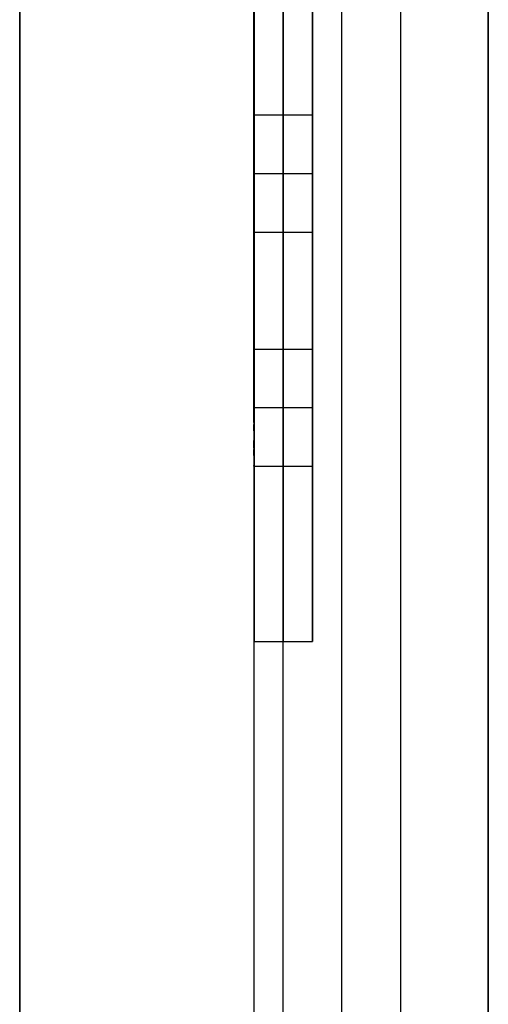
# Model space of a CAD drawing. Header units: millimetres. Extents: x -417 to 417, y -149 to 149.
# Tile 10 of 34: x -400 to -384, y 74 to 108. Entities that reach past the tile are written whole.
import ezdxf

# ---------------------------------------------------------------- set-up
doc = ezdxf.new("R2010")
doc.units = ezdxf.units.MM
doc.layers.add('Default', color=7, linetype='Continuous', true_color=0x000000)
doc.layers.add('Défaut', color=7, linetype='Continuous', true_color=0x000000)

msp = doc.modelspace()

# ---------------------------------------------------------------- linework, layer by layer
at = {"layer": 'Default'}
for p, q in [((-391, 146.568, 134.484), (-391, 86.568, 134.484)), ((-391, 146.568, 588.516), (-391, 86.568, 588.516)), ((-392, 133.758, 121.996), (-392, 86.568, 121.996)), ((-392, 133.758, 576.029), (-392, 86.568, 576.029)), ((-391, 86.568, 109.509), (-391, 133.758, 109.509)), ((-391, 86.568, 563.542), (-391, 133.758, 563.542)), ((-390, 86.568, 121.996), (-390, 133.758, 121.996)), ((-390, 86.568, 576.029), (-390, 133.758, 576.029)), ((-400, 127.568, 17.992), (-400, -142.432, 17.992)), ((-400, 127.568, 682.008), (-400, -142.432, 682.008)), ((-384, 117.569, 461.009), (-384, -112.431, 461.009)), ((-392, 86.568, 121.996), (-390, 86.568, 121.996)), ((-392, 86.568, 576.029), (-390, 86.568, 576.029)), ((-391, 86.568, 134.484), (-391, 86.568, 109.509)), ((-391, 86.568, 588.516), (-391, 86.568, 563.542))]:
    msp.add_line(p, q, dxfattribs=at)
for points in [[(-392, 146.568, 134.484), (-392, 116.568, 134.484), (-392, 86.568, 134.484)], [(-392, 146.568, 588.516), (-392, 116.568, 588.516), (-392, 86.568, 588.516)], [(-390, 86.568, 134.484), (-390, 116.568, 134.484), (-390, 146.568, 134.484)], [(-390, 86.568, 588.516), (-390, 116.568, 588.516), (-390, 146.568, 588.516)], [(-392, 86.568, 109.509), (-392, 110.163, 109.509), (-392, 133.758, 109.509)], [(-392, 86.568, 563.542), (-392, 110.163, 563.542), (-392, 133.758, 563.542)], [(-390, 133.758, 109.509), (-390, 110.163, 109.509), (-390, 86.568, 109.509)], [(-390, 133.758, 563.542), (-390, 110.163, 563.542), (-390, 86.568, 563.542)], [(-400, -142.432, 25.984), (-400, -7.432, 25.984), (-400, 127.568, 25.984)], [(-400, 127.568, 10), (-400, -7.432, 10), (-400, -142.432, 10)], [(-400, -142.432, 690), (-400, -7.432, 690), (-400, 127.568, 690)], [(-400, 127.568, 674.016), (-400, -7.432, 674.016), (-400, -142.432, 674.016)], [(-384, -112.431, 469.001), (-384, 2.569, 469.001), (-384, 117.569, 469.001)], [(-384, 117.569, 453.017), (-384, 92.568, 453.017), (-384, 67.568, 453.017)], [(-392, 104.568, 126.492), (-391, 104.568, 126.492), (-390, 104.568, 126.492)], [(-392, 104.568, 580.525), (-391, 104.568, 580.525), (-390, 104.568, 580.525)], [(-392, 102.568, 124.494), (-391, 102.568, 124.494), (-390, 102.568, 124.494)], [(-392, 102.568, 128.49), (-391, 102.568, 128.49), (-390, 102.568, 128.49)], [(-392, 102.568, 578.527), (-391, 102.568, 578.527), (-390, 102.568, 578.527)], [(-392, 102.568, 582.523), (-391, 102.568, 582.523), (-390, 102.568, 582.523)], [(-392, 100.568, 126.492), (-391, 100.568, 126.492), (-390, 100.568, 126.492)], [(-392, 100.568, 580.525), (-391, 100.568, 580.525), (-390, 100.568, 580.525)], [(-392, 96.568, 117.501), (-391, 96.568, 117.501), (-390, 96.568, 117.501)], [(-392, 96.568, 571.534), (-391, 96.568, 571.534), (-390, 96.568, 571.534)], [(-392, 94.568, 115.503), (-391, 94.568, 115.503), (-390, 94.568, 115.503)], [(-392, 94.568, 119.499), (-391, 94.568, 119.499), (-390, 94.568, 119.499)], [(-392, 94.568, 569.536), (-391, 94.568, 569.536), (-390, 94.568, 569.536)], [(-392, 94.568, 573.532), (-391, 94.568, 573.532), (-390, 94.568, 573.532)], [(-392, 92.568, 117.501), (-391, 92.568, 117.501), (-390, 92.568, 117.501)], [(-392, 92.568, 571.534), (-391, 92.568, 571.534), (-390, 92.568, 571.534)], [(-392, 86.568, 134.484), (-391, 86.568, 134.484), (-390, 86.568, 134.484)], [(-392, 86.568, 134.484), (-392, 86.568, 121.996), (-392, 86.568, 109.509)], [(-392, 86.568, 109.509), (-391, 86.568, 109.509), (-390, 86.568, 109.509)], [(-392, 86.568, 588.516), (-391, 86.568, 588.516), (-390, 86.568, 588.516)], [(-392, 86.568, 588.516), (-392, 86.568, 576.029), (-392, 86.568, 563.542)], [(-392, 86.568, 563.542), (-391, 86.568, 563.542), (-390, 86.568, 563.542)], [(-390, 86.568, 109.509), (-390, 86.568, 121.996), (-390, 86.568, 134.484)], [(-390, 86.568, 563.542), (-390, 86.568, 576.029), (-390, 86.568, 588.516)]]:
    msp.add_open_spline(points, degree=2, dxfattribs=at)
for points, knots in [([(-392, 104.568, 126.492), (-392, 104.568, 124.494), (-392, 102.568, 124.494), (-392, 100.568, 124.494), (-392, 100.568, 126.492), (-392, 100.568, 128.49), (-392, 102.568, 128.49), (-392, 104.568, 128.49), (-392, 104.568, 126.492)], [0, 0, 0, 3.99794, 3.99794, 7.995881, 7.995881, 11.993821, 11.993821, 15.991761, 15.991761, 15.991761]), ([(-392, 104.568, 580.525), (-392, 104.568, 578.527), (-392, 102.568, 578.527), (-392, 100.568, 578.527), (-392, 100.568, 580.525), (-392, 100.568, 582.523), (-392, 102.568, 582.523), (-392, 104.568, 582.523), (-392, 104.568, 580.525)], [0, 0, 0, 3.99794, 3.99794, 7.995881, 7.995881, 11.993821, 11.993821, 15.991761, 15.991761, 15.991761]), ([(-391, 104.568, 126.492), (-391, 104.568, 124.494), (-391, 102.568, 124.494), (-391, 100.568, 124.494), (-391, 100.568, 126.492), (-391, 100.568, 128.49), (-391, 102.568, 128.49), (-391, 104.568, 128.49), (-391, 104.568, 126.492)], [-369.323164, -369.323164, -369.323164, -366.181571, -366.181571, -363.039978, -363.039978, -359.898386, -359.898386, -356.756793, -356.756793, -356.756793]), ([(-391, 104.568, 580.525), (-391, 104.568, 578.527), (-391, 102.568, 578.527), (-391, 100.568, 578.527), (-391, 100.568, 580.525), (-391, 100.568, 582.523), (-391, 102.568, 582.523), (-391, 104.568, 582.523), (-391, 104.568, 580.525)], [-369.323164, -369.323164, -369.323164, -366.181571, -366.181571, -363.039978, -363.039978, -359.898386, -359.898386, -356.756793, -356.756793, -356.756793]), ([(-390, 104.568, 126.492), (-390, 104.568, 128.49), (-390, 102.568, 128.49), (-390, 100.568, 128.49), (-390, 100.568, 126.492), (-390, 100.568, 124.494), (-390, 102.568, 124.494), (-390, 104.568, 124.494), (-390, 104.568, 126.492)], [0, 0, 0, 3.99794, 3.99794, 7.995881, 7.995881, 11.993821, 11.993821, 15.991761, 15.991761, 15.991761]), ([(-390, 104.568, 580.525), (-390, 104.568, 582.523), (-390, 102.568, 582.523), (-390, 100.568, 582.523), (-390, 100.568, 580.525), (-390, 100.568, 578.527), (-390, 102.568, 578.527), (-390, 104.568, 578.527), (-390, 104.568, 580.525)], [0, 0, 0, 3.99794, 3.99794, 7.995881, 7.995881, 11.993821, 11.993821, 15.991761, 15.991761, 15.991761]), ([(-392, 96.568, 117.501), (-392, 96.568, 115.503), (-392, 94.568, 115.503), (-392, 92.568, 115.503), (-392, 92.568, 117.501), (-392, 92.568, 119.499), (-392, 94.568, 119.499), (-392, 96.568, 119.499), (-392, 96.568, 117.501)], [0, 0, 0, 3.99794, 3.99794, 7.995881, 7.995881, 11.993821, 11.993821, 15.991761, 15.991761, 15.991761]), ([(-392, 96.568, 571.534), (-392, 96.568, 569.536), (-392, 94.568, 569.536), (-392, 92.568, 569.536), (-392, 92.568, 571.534), (-392, 92.568, 573.532), (-392, 94.568, 573.532), (-392, 96.568, 573.532), (-392, 96.568, 571.534)], [0, 0, 0, 3.99794, 3.99794, 7.995881, 7.995881, 11.993821, 11.993821, 15.991761, 15.991761, 15.991761]), ([(-391, 96.568, 117.501), (-391, 96.568, 115.503), (-391, 94.568, 115.503), (-391, 92.568, 115.503), (-391, 92.568, 117.501), (-391, 92.568, 119.499), (-391, 94.568, 119.499), (-391, 96.568, 119.499), (-391, 96.568, 117.501)], [-381.889534, -381.889534, -381.889534, -378.747942, -378.747942, -375.606349, -375.606349, -372.464756, -372.464756, -369.323164, -369.323164, -369.323164]), ([(-391, 96.568, 571.534), (-391, 96.568, 569.536), (-391, 94.568, 569.536), (-391, 92.568, 569.536), (-391, 92.568, 571.534), (-391, 92.568, 573.532), (-391, 94.568, 573.532), (-391, 96.568, 573.532), (-391, 96.568, 571.534)], [-381.889534, -381.889534, -381.889534, -378.747942, -378.747942, -375.606349, -375.606349, -372.464756, -372.464756, -369.323164, -369.323164, -369.323164]), ([(-390, 96.568, 117.501), (-390, 96.568, 119.499), (-390, 94.568, 119.499), (-390, 92.568, 119.499), (-390, 92.568, 117.501), (-390, 92.568, 115.503), (-390, 94.568, 115.503), (-390, 96.568, 115.503), (-390, 96.568, 117.501)], [0, 0, 0, 3.99794, 3.99794, 7.995881, 7.995881, 11.993821, 11.993821, 15.991761, 15.991761, 15.991761]), ([(-390, 96.568, 571.534), (-390, 96.568, 573.532), (-390, 94.568, 573.532), (-390, 92.568, 573.532), (-390, 92.568, 571.534), (-390, 92.568, 569.536), (-390, 94.568, 569.536), (-390, 96.568, 569.536), (-390, 96.568, 571.534)], [0, 0, 0, 3.99794, 3.99794, 7.995881, 7.995881, 11.993821, 11.993821, 15.991761, 15.991761, 15.991761])]:
    msp.add_rational_spline(points, [1, 0.707106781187, 1, 0.707106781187, 1, 0.707106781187, 1, 0.707106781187, 1], degree=2, knots=knots, dxfattribs=at)
at = {"layer": 'Défaut'}
for p, q in [((-400, 128.568, 956), (-400, -141.432, 956)), ((-400, 128.568, 1343), (-400, -141.432, 1343)), ((-400, 128.568, 1728), (-400, -141.432, 1728))]:
    msp.add_line(p, q, dxfattribs=at)
for points, degree in [([(-389, -142.946, 987.561), (-389, -49.644, 1042.098), (-389, 43.659, 1096.634), (-389, 136.961, 1151.17)], 3), ([(-389, -142.946, 1374.561), (-389, -49.644, 1429.098), (-389, 43.659, 1483.634), (-389, 136.961, 1538.17)], 3), ([(-389, -142.946, 1759.561), (-389, -49.644, 1814.098), (-389, 43.659, 1868.634), (-389, 136.961, 1923.17)], 3), ([(-391, -144.005, 989.275), (-391, -50.703, 1043.812), (-391, 42.6, 1098.348), (-391, 135.902, 1152.885)], 3), ([(-391, -144.005, 1376.275), (-391, -50.703, 1430.812), (-391, 42.6, 1485.348), (-391, 135.902, 1539.885)], 3), ([(-391, -144.005, 1761.275), (-391, -50.703, 1815.812), (-391, 42.6, 1870.348), (-391, 135.902, 1924.885)], 3), ([(-387, 135.902, 1152.885), (-387, 42.6, 1098.348), (-387, -50.703, 1043.812), (-387, -144.005, 989.275)], 3), ([(-387, 135.902, 1539.885), (-387, 42.6, 1485.348), (-387, -50.703, 1430.812), (-387, -144.005, 1376.275)], 3), ([(-387, 135.902, 1924.885), (-387, 42.6, 1870.348), (-387, -50.703, 1815.812), (-387, -144.005, 1761.275)], 3), ([(-389, -145.064, 990.99), (-389, -51.761, 1045.526), (-389, 41.541, 1100.063), (-389, 134.844, 1154.599)], 3), ([(-389, -145.064, 1377.99), (-389, -51.761, 1432.526), (-389, 41.541, 1487.063), (-389, 134.844, 1541.599)], 3), ([(-389, -145.064, 1762.99), (-389, -51.761, 1817.526), (-389, 41.541, 1872.063), (-389, 134.844, 1926.599)], 3), ([(-400, 128.568, 948), (-400, -6.432, 948), (-400, -141.432, 948)], 2), ([(-400, -141.432, 964), (-400, -6.432, 964), (-400, 128.568, 964)], 2), ([(-400, 128.568, 1335), (-400, -6.432, 1335), (-400, -141.432, 1335)], 2), ([(-400, -141.432, 1351), (-400, -6.432, 1351), (-400, 128.568, 1351)], 2), ([(-400, 128.568, 1720), (-400, -6.432, 1720), (-400, -141.432, 1720)], 2), ([(-400, -141.432, 1736), (-400, -6.432, 1736), (-400, 128.568, 1736)], 2), ([(-400, -142.432, 25.984), (-400, -7.432, 25.984), (-400, 127.568, 25.984)], 2), ([(-400, -142.432, 674.016), (-400, -7.432, 674.016), (-400, 127.568, 674.016)], 2), ([(-400, -142.432, 350), (-400, -7.432, 350), (-400, 127.568, 350)], 2), ([(-392, -142.432, 25.984), (-392, -7.432, 25.984), (-392, 127.568, 25.984)], 2), ([(-392, -142.432, 674.016), (-392, -7.432, 674.016), (-392, 127.568, 674.016)], 2), ([(-384, -142.432, 25.984), (-384, -7.432, 25.984), (-384, 127.568, 25.984)], 2), ([(-384, -142.432, 674.016), (-384, -7.432, 674.016), (-384, 127.568, 674.016)], 2), ([(-384, -142.432, 350), (-384, -7.432, 350), (-384, 127.568, 350)], 2), ([(-384, 117.569, 453.017), (-384, 2.569, 453.017), (-384, -112.431, 453.017)], 2), ([(-384, 117.569, 469.001), (-384, 2.569, 469.001), (-384, -112.431, 469.001)], 2), ([(-384, 117.569, 461.009), (-384, 2.569, 461.009), (-384, -112.431, 461.009)], 2), ([(-384, 117.569, 231.03), (-384, 2.569, 231.03), (-384, -112.431, 231.03)], 2), ([(-384, 117.569, 247.013), (-384, 2.569, 247.013), (-384, -112.431, 247.013)], 2), ([(-384, 117.569, 239.022), (-384, 2.569, 239.022), (-384, -112.431, 239.022)], 2)]:
    msp.add_open_spline(points, degree=degree, dxfattribs=at)

doc.saveas('drawing.dxf')
